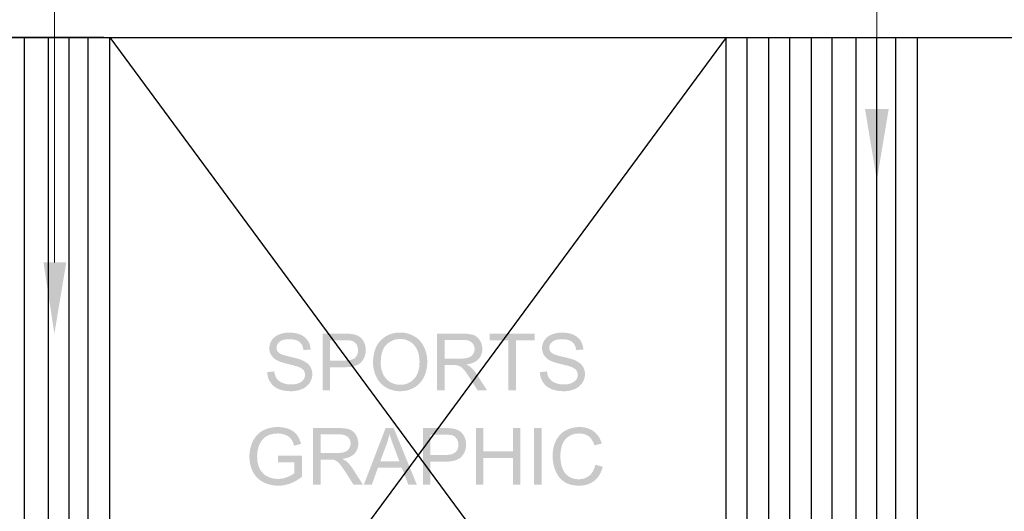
# Model space of a CAD drawing. Header units: millimetres. Extents: x 502444 to 745500, y -417645 to -375189.
# Tile 179 of 208: x 732232 to 735935, y -398687 to -396839. Entities that reach past the tile are written whole.
import ezdxf

# ---------------------------------------------------------------- set-up
doc = ezdxf.new("R2010")
doc.units = ezdxf.units.MM
doc.layers.add('PDF2_Geometry', color=7, linetype='Continuous')
doc.layers.add('PDF2_Solid Fills', color=7, linetype='Continuous')

msp = doc.modelspace()

# ---------------------------------------------------------------- hatches: boundary and pattern name
at = {"layer": 'PDF2_Solid Fills', "lineweight": 25, "transparency": 33554559}
for points in [[(733182.66877, -398040.0067), (733180.0255, -398043.67361), (733178.00096, -398047.01296), (733175.82083, -398051.27495), (733174.03742, -398055.62429), (733172.65073, -398060.0628), (733171.65984, -398064.59048), (733171.06476, -398069.20551), (733170.86641, -398073.90789), (733171.04839, -398078.39008), (733171.66075, -398083.11612), (733172.70441, -398087.67656), (733174.18028, -398092.07139), (733176.08744, -398096.2988), (733178.42589, -398100.36243), (733179.53324, -398102.05667), (733182.18925, -398105.56344), (733185.22105, -398108.88095), (733188.62864, -398112.01102), (733192.41111, -398114.95365), (733196.57028, -398117.70884), (733201.10433, -398120.27477), (733201.31725, -398120.3876), (733204.15797, -398121.77429), (733207.42634, -398123.17918), (733211.12055, -398124.60045), (733215.2415, -398126.03992), (733219.7892, -398127.49758), (733224.76273, -398128.97163), (733230.16392, -398130.46569), (733235.99095, -398131.97431), (733242.24472, -398133.50295), (733243.9517, -398133.91786), (733250.62311, -398135.56297), (733256.68216, -398137.09707), (733262.12975, -398138.52198), (733266.96498, -398139.83224), (733271.18875, -398141.03331), (733274.80016, -398142.12338), (733277.7992, -398143.10062), (733280.18679, -398143.96866), (733284.87007, -398145.92677), (733289.43869, -398148.27251), (733293.37949, -398150.81114), (733296.69154, -398153.54267), (733299.37575, -398156.46892), (733299.4349, -398156.54535), (733301.95351, -398160.46522), (733303.75148, -398164.68899), (733304.83063, -398169.22031), (733305.19095, -398174.05554), (733305.18458, -398174.70157), (733304.74145, -398179.36392), (733303.60135, -398183.837), (733301.76425, -398188.12447), (733299.23017, -398192.22632), (733296.81528, -398195.15803), (733293.58968, -398198.18801), (733289.83996, -398200.91408), (733285.56615, -398203.33624), (733280.76822, -398205.45268), (733280.30781, -398205.6292), (733276.14136, -398207.04137), (733271.77291, -398208.19695), (733267.20156, -398209.09411), (733262.4282, -398209.7365), (733257.45285, -398210.12048), (733252.27549, -398210.24969), (733317.1116, -398210.98307), (733320.01055, -398207.45629), (733322.63562, -398203.7093), (733323.15336, -398202.89949), (733325.60009, -398198.68299), (733327.67012, -398194.38643), (733329.36436, -398190.01343), (733330.6819, -398185.56036), (733331.62274, -398181.02904), (733332.18688, -398176.41947), (733332.37523, -398171.72982), (733332.24694, -398167.66256), (733331.74376, -398162.85644), (733330.85933, -398158.21775), (733329.59275, -398153.74831), (733327.94582, -398149.44628), (733325.91765, -398145.31532), (733323.50731, -398141.35178), (733322.27985, -398139.62478), (733319.56834, -398136.29635), (733316.51106, -398133.12989), (733313.10802, -398130.12175), (733309.35831, -398127.27375), (733305.26283, -398124.58771), (733300.82068, -398122.06), (733296.03186, -398119.69425), (733295.3012, -398119.3685), (733292.49324, -398118.20747), (733289.27946, -398117.00821), (733285.65986, -398115.77075), (733281.63263, -398114.49506), (733277.19867, -398113.17934), (733272.35889, -398111.82722), (733267.11147, -398110.43507), (733261.45825, -398109.00652), (733255.39828, -398107.53793), (733248.9316, -398106.03114), (733244.66142, -398105.0539), (733238.12376, -398103.45793), (733232.15661, -398101.86742), (733226.75906, -398100.28418), (733221.93112, -398098.70641), (733217.67277, -398097.13592), (733213.98402, -398095.57088), (733210.86578, -398094.01131), (733208.31623, -398092.45901), (733206.33719, -398090.91399), (733204.34176, -398088.93768), (733201.58931, -398085.28715), (733199.62391, -398081.25082), (733198.44468, -398076.82686), (733198.0516, -398072.01711), (733198.24359, -398068.70142), (733199.1262, -398064.37028), (733200.72672, -398060.26844), (733203.04333, -398056.39588), (733206.07604, -398052.75445), (733209.82667, -398049.34231), (733210.74112, -398048.64169), (733213.86755, -398046.62534), (733217.39706, -398044.87832), (733221.32967, -398043.40064), (733225.66536, -398042.19047), (733230.40505, -398041.24963), (733235.54691, -398040.57812), (733241.09278, -398040.17412), (733247.04173, -398040.03946)], [(733245.87887, -398015.18452), (733243.7042, -398015.20272), (733238.70064, -398015.3938), (733233.80809, -398015.78688), (733229.02654, -398016.38742), (733224.3551, -398017.18995), (733219.79375, -398018.19995), (733215.34341, -398019.41194), (733211.00317, -398020.82957), (733206.77394, -398022.45284), (733205.05968, -398023.1844), (733200.5502, -398025.37181), (733196.3519, -398027.80489), (733192.46479, -398030.48547), (733188.88796, -398033.41354), (733185.62322, -398036.58728), (733182.66877, -398040.0067), (733247.04173, -398040.03946), (733249.33014, -398040.06311), (733254.87964, -398040.32517), (733260.09157, -398040.88021), (733264.9641, -398041.72824), (733269.49906, -398042.86926), (733273.69645, -398044.30327), (733277.55444, -398046.02844), (733281.07486, -398048.04843), (733284.25679, -398050.35959), (733285.75085, -398051.66257), (733288.74899, -398054.7708), (733291.37497, -398058.23389), (733293.63062, -398062.05367), (733295.51503, -398066.22831), (733297.02729, -398070.75781), (733298.16922, -398075.64399), (733298.93991, -398080.88503), (733325.97861, -398078.84867), (733325.82756, -398076.16627), (733325.30346, -398071.34014), (733324.46362, -398066.6505), (733323.30713, -398062.09916), (733321.83309, -398057.68613), (733320.04331, -398053.40958), (733317.93597, -398049.27316), (733315.51199, -398045.27322), (733313.66943, -398042.63268), (733310.80505, -398039.0695), (733307.66043, -398035.74835), (733304.23646, -398032.66741), (733300.53315, -398029.82488), (733296.54959, -398027.22437), (733292.2876, -398024.86408), (733287.74627, -398022.74218), (733287.68349, -398022.71671), (733283.58164, -398021.1353), (733279.34513, -398019.74132), (733274.97213, -398018.53297), (733270.46265, -398017.50842), (733265.81759, -398016.67313), (733261.03696, -398016.02164), (733256.11984, -398015.55577), (733251.06714, -398015.27734)], [(733451.28964, -398018.81868), (733370.89874, -398018.81868), (733370.89874, -398231.90722), (733399.1012, -398231.90722), (733399.1012, -398145.2771), (733453.76094, -398145.2771), (733455.19131, -398145.27164), (733461.80904, -398145.11696), (733468.10648, -398144.74754), (733474.08455, -398144.15974), (733479.74324, -398143.35721), (733485.08165, -398142.33629), (733490.09977, -398141.10064), (733494.79851, -398139.64662), (733499.17697, -398137.97786), (733503.23514, -398136.09071), (733506.97393, -398133.98884), (733510.39335, -398131.66858), (733513.49157, -398129.13359), (733516.27133, -398126.38022), (733519.15754, -398123.04452), (733399.1012, -398120.12918), (733399.1012, -398043.96478), (733453.61535, -398043.96478), (733520.81994, -398041.1095), (733517.51517, -398037.22967), (733513.91559, -398033.77204), (733510.02029, -398030.7366), (733508.16681, -398029.52825), (733503.95578, -398027.16978), (733499.40444, -398025.12431), (733494.51189, -398023.39004), (733489.27994, -398021.96513), (733483.70769, -398020.85322), (733482.84966, -398020.70218), (733478.87974, -398020.12712), (733474.39392, -398019.65579), (733469.39218, -398019.29001), (733463.87361, -398019.02796), (733457.84004, -398018.87146)], [(733520.81994, -398041.1095), (733453.61535, -398043.96478), (733454.17313, -398043.96478), (733461.19849, -398044.04849), (733467.28666, -398044.27961), (733472.43762, -398044.65813), (733476.65139, -398045.18223), (733479.92795, -398045.85374), (733481.65222, -398046.37784), (733486.36188, -398048.35598), (733490.62387, -398051.01107), (733494.44001, -398054.34314), (733497.80847, -398058.354), (733499.70744, -398061.3949), (733501.80204, -398065.8698), (733503.29883, -398070.68137), (733504.19691, -398075.83143), (733504.49535, -398081.31997), (733504.47261, -398082.97782), (733504.01584, -398088.52277), (733502.97763, -398093.64735), (733501.35892, -398098.35337), (733499.15786, -398102.64084), (733496.37537, -398106.50792), (733493.01146, -398109.95464), (733492.98689, -398109.97648), (733489.86774, -398112.35679), (733486.25361, -398114.41863), (733482.1463, -398116.16382), (733477.54492, -398117.59237), (733472.44945, -398118.70246), (733466.859, -398119.49589), (733460.77539, -398119.97086), (733454.19678, -398120.12918), (733399.1012, -398120.12918), (733519.15754, -398123.04452), (733522.18206, -398119.00636), (733524.85172, -398114.79351), (733527.16469, -398110.40595), (733529.1219, -398105.84733), (733530.72333, -398101.11402), (733531.96899, -398096.20781), (733532.85887, -398091.12873), (733533.39208, -398085.87495), (733533.57042, -398080.44828), (733533.44849, -398076.13352), (733532.95441, -398070.87063), (733532.08, -398065.76425), (733530.82524, -398060.81256), (733529.19014, -398056.01737), (733527.1738, -398051.37686), (733526.54232, -398050.13393), (733523.82899, -398045.40971)], [(733662.95145, -398015.03894), (733662.40005, -398015.04076), (733656.87876, -398015.17906), (733651.48394, -398015.54848), (733646.21741, -398016.14902), (733641.07919, -398016.98068), (733636.06834, -398018.04162), (733631.1858, -398019.33551), (733626.43156, -398020.8605), (733621.80379, -398022.61662), (733617.30522, -398024.60385), (733612.93404, -398026.82219), (733608.69116, -398029.26983), (733604.57567, -398031.95041), (733600.58847, -398034.8621), (733596.72866, -398038.00491), (733592.99714, -398041.37701), (733589.39301, -398044.98205), (733587.26202, -398047.30959), (733584.25206, -398050.88733), (733581.42408, -398054.61066), (733578.77898, -398058.4832), (733576.31588, -398062.50134), (733574.03566, -398066.66688), (733571.93742, -398070.97982), (733570.02207, -398075.44017), (733568.28871, -398080.04611), (733566.73823, -398084.79944), (733565.36973, -398089.702), (733564.18413, -398094.74833), (733563.18051, -398099.94388), (733562.35977, -398105.28683), (733561.72102, -398110.77537), (733561.26516, -398116.41132), (733560.99128, -398122.19467), (733560.90029, -398128.12542), (733560.94396, -398131.46294), (733561.18873, -398136.68033), (733561.65005, -398141.84677), (733562.32611, -398146.96042), (733563.21963, -398152.02313), (733564.3279, -398157.0367), (733565.65272, -398161.99568), (733567.19409, -398166.90552), (733568.9502, -398171.76258), (733570.92288, -398176.56869), (733573.11119, -398181.32385), (733574.37778, -398183.84428), (733576.91005, -398188.4211), (733579.64976, -398192.80684), (733582.59603, -398197.00149), (733585.74976, -398201.00325), (733589.11003, -398204.81575), (733592.67776, -398208.43534), (733596.45296, -398211.86568), (733662.66028, -398211.41255), (733660.13075, -398211.37615), (733654.83602, -398211.04859), (733649.70235, -398210.38254), (733644.72972, -398209.37982), (733639.91906, -398208.0368), (733635.26945, -398206.35712), (733630.7818, -398204.33896), (733626.45521, -398201.98231), (733622.28967, -398199.28717), (733618.2861, -398196.25355), (733614.44357, -398192.88327), (733610.76301, -398189.17268), (733608.01692, -398186.07537), (733605.13526, -398182.37024), (733602.50382, -398178.46857), (733600.12351, -398174.36855), (733597.99342, -398170.07198), (733596.11447, -398165.57524), (733594.48484, -398160.88195), (733593.10724, -398155.99031), (733591.97896, -398150.90031), (733591.10181, -398145.61195), (733590.4758, -398140.12705), (733590.10001, -398134.44197), (733589.97444, -398128.56035), (733590.0072, -398124.87888), (733590.22466, -398118.54777), (733590.64595, -398112.47507), (733591.27105, -398106.66079), (733592.1018, -398101.10673), (733593.13545, -398095.8111), (733594.37383, -398090.77387), (733595.81694, -398085.99687), (733597.46386, -398081.47829), (733599.3146, -398077.21994), (733601.37008, -398073.21819), (733603.63028, -398069.47666), (733606.0943, -398065.99537), (733608.76213, -398062.77249), (733611.6347, -398059.80803), (733612.22159, -398059.2548), (733616.16875, -398055.79353), (733620.25149, -398052.66164), (733624.4698, -398049.86096), (733628.82369, -398047.38784), (733633.31316, -398045.24592), (733637.9382, -398043.4334), (733642.69881, -398041.95025), (733647.59501, -398040.7965), (733652.62677, -398039.97212), (733657.79412, -398039.47896), (733663.09704, -398039.31335), (733728.76934, -398038.08498), (733724.76849, -398034.90214), (733720.56383, -398031.9213), (733716.15716, -398029.13881), (733712.614, -398027.1261), (733708.09633, -398024.82951), (733703.47948, -398022.77494), (733698.76253, -398020.96241), (733693.9455, -398019.3901), (733689.02929, -398018.06164), (733684.01299, -398016.9734), (733678.89752, -398016.12719), (733673.68195, -398015.52301), (733668.36629, -398015.16087)], [(733728.76934, -398038.08498), (733663.09704, -398039.31335), (733667.25166, -398039.4189), (733672.50362, -398039.86476), (733677.62001, -398040.66365), (733682.60264, -398041.81377), (733687.4497, -398043.31511), (733692.163, -398045.16585), (733696.74073, -398047.36964), (733701.1847, -398049.92465), (733704.54315, -398052.20851), (733708.52853, -398055.33494), (733712.25095, -398058.74162), (733715.7104, -398062.43219), (733718.90598, -398066.40301), (733721.8386, -398070.65772), (733724.50826, -398075.1945), (733726.91496, -398080.01153), (733726.92133, -398080.02608), (733728.75114, -398084.43548), (733730.36531, -398089.00502), (733731.76383, -398093.7347), (733732.94762, -398098.62634), (733733.91576, -398103.67994), (733734.66915, -398108.89551), (733735.20691, -398114.27122), (733735.52992, -398119.8089), (733735.63729, -398125.50854), (733735.62, -398127.87065), (733735.4171, -398133.83051), (733734.9858, -398139.58111), (733734.32521, -398145.12242), (733733.43624, -398150.45446), (733732.31796, -398155.57721), (733730.97131, -398160.49069), (733729.39626, -398165.19672), (733727.59192, -398169.69164), (733725.5592, -398173.97729), (733723.29718, -398178.05366), (733720.80677, -398181.92075), (733718.08798, -398185.57856), (733715.13989, -398189.02709), (733712.99889, -398191.25818), (733709.25554, -398194.75585), (733705.34569, -398197.92049), (733701.26932, -398200.75212), (733697.02644, -398203.25071), (733692.61704, -398205.41628), (733688.04023, -398207.24883), (733683.29781, -398208.74653), (733678.38797, -398209.91302), (733673.31252, -398210.7465), (733668.06966, -398211.24512), (733662.66028, -398211.41255), (733596.45296, -398211.86568), (733600.43378, -398215.10312), (733604.62298, -398218.14947), (733609.01873, -398221.00657), (733613.16334, -398223.41054), (733617.64734, -398225.71441), (733622.23781, -398227.77807), (733626.93473, -398229.59606), (733631.73902, -398231.17384), (733636.64977, -398232.50775), (733641.66789, -398233.59964), (733646.79247, -398234.44949), (733652.02351, -398235.05549), (733657.361, -398235.41945), (733662.80587, -398235.54137), (733665.19346, -398235.5159), (733670.44087, -398235.2866), (733675.62004, -398234.81345), (733680.72915, -398234.09827), (733685.77002, -398233.14287), (733690.74082, -398231.94361), (733695.64338, -398230.50233), (733700.47588, -398228.81719), (733705.23923, -398226.89183), (733709.93342, -398224.72444), (733714.55846, -398222.31319), (733717.13531, -398220.85371), (733721.4619, -398218.14038), (733725.59377, -398215.20139), (733729.53093, -398212.04038), (733733.27245, -398208.65554), (733736.81926, -398205.04686), (733740.17134, -398201.21435), (733743.3278, -398197.15799), (733746.28954, -398192.87963), (733749.05655, -398188.3756), (733751.62885, -398183.64956), (733752.95003, -398180.97809), (733754.99186, -398176.45587), (733756.83896, -398171.83173), (733758.49135, -398167.10751), (733759.94901, -398162.28138), (733761.21287, -398157.35334), (733762.28201, -398152.3234), (733763.15642, -398147.19336), (733763.83703, -398141.95959), (733764.32292, -398136.62574), (733764.615, -398131.18997), (733764.71145, -398125.65412), (733764.69507, -398123.33204), (733764.52219, -398117.82349), (733764.15823, -398112.41684), (733763.605, -398107.11392), (733762.86252, -398101.91473), (733761.93078, -398096.81563), (733760.80887, -398091.82026), (733759.4977, -398086.92861), (733757.99636, -398082.13888), (733756.30576, -398077.45106), (733754.42498, -398072.86696), (733752.35495, -398068.38478), (733751.10839, -398065.95534), (733748.52517, -398061.37488), (733745.73904, -398056.99278), (733742.75001, -398052.81269), (733739.55898, -398048.83094), (733736.16504, -398045.04939), (733732.56819, -398041.46618)], [(733895.98326, -398018.81868), (733801.49067, -398018.81868), (733801.49067, -398231.90722), (733829.69313, -398231.90722), (733829.69313, -398137.28269), (733862.40235, -398137.28269), (733911.82832, -398134.95698), (733916.95381, -398134.15262), (733922.74535, -398132.98248), (733928.20568, -398131.57759), (733933.33663, -398129.93794), (733938.13637, -398128.06536), (733942.60673, -398125.95803), (733946.74679, -398123.61776), (733950.55656, -398121.04091), (733954.03603, -398118.23112), (733957.18521, -398115.18841), (733958.02596, -398114.2785), (733829.69313, -398112.86269), (733829.69313, -398042.36517), (733897.14612, -398042.36517), (733959.34259, -398039.53537), (733955.95502, -398035.61732), (733952.25717, -398032.15423), (733948.24904, -398029.14609), (733943.93155, -398026.58926), (733939.30378, -398024.48738), (733937.67778, -398023.89595), (733933.80523, -398022.70579), (733929.54961, -398021.67578), (733924.91183, -398020.80227), (733919.89098, -398020.08709), (733914.48797, -398019.53204), (733908.7019, -398019.13533), (733902.53366, -398018.89693)], [(733959.34259, -398039.53537), (733897.14612, -398042.36517), (733898.5037, -398042.37427), (733904.7338, -398042.63996), (733910.47712, -398043.27871), (733915.73272, -398044.29417), (733920.50243, -398045.6845), (733924.78535, -398047.44971), (733928.58147, -398049.58981), (733931.88988, -398052.10478), (733933.8762, -398054.01558), (733937.08634, -398057.90087), (733939.58312, -398062.13738), (733941.36653, -398066.72693), (733942.43658, -398071.66771), (733942.79326, -398076.95971), (733942.48389, -398081.69121), (733941.4375, -398086.6702), (733939.65045, -398091.43992), (733937.12365, -398096.00218), (733936.68234, -398096.67187), (733933.55683, -398100.55897), (733929.82713, -398103.87466), (733925.49144, -398106.61893), (733920.55066, -398108.79178), (733917.02478, -398109.94008), (733912.65088, -398110.99193), (733907.7929, -398111.81084), (733902.45086, -398112.395), (733896.62474, -398112.74622), (733890.31365, -398112.86269), (733829.69313, -398112.86269), (733958.02596, -398114.2785), (733961.26976, -398110.34772), (733964.08137, -398106.20766), (733966.46076, -398101.85832), (733968.40705, -398097.29788), (733969.92113, -398092.52816), (733971.00209, -398087.54917), (733971.65085, -398082.35908), (733971.86741, -398076.95971), (733971.80554, -398074.04438), (733971.37242, -398068.82153), (733970.5253, -398063.73881), (733969.26509, -398058.79985), (733967.59087, -398054.00284), (733965.50173, -398049.34777), (733962.99949, -398044.83647), (733962.41988, -398043.90473)], [(734168.9926, -398018.81868), (734000.06988, -398018.81868), (734000.06988, -398043.96478), (734070.28442, -398043.96478), (734070.28442, -398231.90722), (734098.48689, -398231.90722), (734098.48689, -398043.96478), (734168.9926, -398043.96478)], [(734208.26951, -398040.0067), (734205.62623, -398043.67361), (734203.6017, -398047.01296), (734201.42157, -398051.27495), (734199.63816, -398055.62429), (734198.25146, -398060.0628), (734197.26058, -398064.59048), (734196.6655, -398069.20551), (734196.46715, -398073.90789), (734196.64913, -398078.39008), (734197.26149, -398083.11612), (734198.30515, -398087.67656), (734199.78101, -398092.07139), (734201.68817, -398096.2988), (734204.02662, -398100.36243), (734205.13398, -398102.05667), (734207.78999, -398105.56344), (734210.82178, -398108.88095), (734214.22938, -398112.01102), (734218.01184, -398114.95365), (734222.17101, -398117.70884), (734226.70507, -398120.27477), (734226.91798, -398120.3876), (734229.7587, -398121.77429), (734233.02708, -398123.17918), (734236.72129, -398124.60045), (734240.84224, -398126.03992), (734245.38994, -398127.49758), (734250.36347, -398128.97163), (734255.76466, -398130.46569), (734261.59169, -398131.97431), (734267.84545, -398133.50295), (734269.55243, -398133.91786), (734276.22385, -398135.56297), (734282.28289, -398137.09707), (734287.73049, -398138.52198), (734292.56572, -398139.83224), (734296.78949, -398141.03331), (734300.4009, -398142.12338), (734303.39994, -398143.10062), (734305.78753, -398143.96866), (734310.4708, -398145.92677), (734315.03943, -398148.27251), (734318.98022, -398150.81114), (734322.29227, -398153.54267), (734324.97649, -398156.46892), (734325.03563, -398156.54535), (734327.55425, -398160.46522), (734329.35222, -398164.68899), (734330.43136, -398169.22031), (734330.79168, -398174.05554), (734330.78531, -398174.70157), (734330.34219, -398179.36392), (734329.20208, -398183.837), (734327.36499, -398188.12447), (734324.8309, -398192.22632), (734322.41602, -398195.15803), (734319.19041, -398198.18801), (734315.4407, -398200.91408), (734311.16688, -398203.33624), (734306.36896, -398205.45268), (734305.90855, -398205.6292), (734301.7421, -398207.04137), (734297.37365, -398208.19695), (734292.80229, -398209.09411), (734288.02894, -398209.7365), (734283.05359, -398210.12048), (734277.87623, -398210.24969), (734342.71233, -398210.98307), (734345.61129, -398207.45629), (734348.23636, -398203.7093), (734348.75409, -398202.89949), (734351.20083, -398198.68299), (734353.27086, -398194.38643), (734354.9651, -398190.01343), (734356.28264, -398185.56036), (734357.22348, -398181.02904), (734357.78762, -398176.41947), (734357.97597, -398171.72982), (734357.84767, -398167.66256), (734357.34449, -398162.85644), (734356.46007, -398158.21775), (734355.19348, -398153.74831), (734353.54656, -398149.44628), (734351.51838, -398145.31532), (734349.10805, -398141.35178), (734347.88058, -398139.62478), (734345.16907, -398136.29635), (734342.1118, -398133.12989), (734338.70876, -398130.12175), (734334.95904, -398127.27375), (734330.86357, -398124.58771), (734326.42142, -398122.06), (734321.63259, -398119.69425), (734320.90194, -398119.3685), (734318.09398, -398118.20747), (734314.8802, -398117.00821), (734311.2606, -398115.77075), (734307.23336, -398114.49506), (734302.7994, -398113.17934), (734297.95963, -398111.82722), (734292.71221, -398110.43507), (734287.05898, -398109.00652), (734280.99902, -398107.53793), (734274.53234, -398106.03114), (734270.26216, -398105.0539), (734263.7245, -398103.45793), (734257.75735, -398101.86742), (734252.3598, -398100.28418), (734247.53185, -398098.70641), (734243.2735, -398097.13592), (734239.58475, -398095.57088), (734236.46651, -398094.01131), (734233.91696, -398092.45901), (734231.93792, -398090.91399), (734229.9425, -398088.93768), (734227.19004, -398085.28715), (734225.22465, -398081.25082), (734224.04542, -398076.82686), (734223.65234, -398072.01711), (734223.84433, -398068.70142), (734224.72693, -398064.37028), (734226.32746, -398060.26844), (734228.64407, -398056.39588), (734231.67678, -398052.75445), (734235.4274, -398049.34231), (734236.34185, -398048.64169), (734239.46828, -398046.62534), (734242.9978, -398044.87832), (734246.93041, -398043.40064), (734251.2661, -398042.19047), (734256.00578, -398041.24963), (734261.14765, -398040.57812), (734266.69351, -398040.17412), (734272.64246, -398040.03946)], [(734271.47961, -398015.18452), (734269.30494, -398015.20272), (734264.30138, -398015.3938), (734259.40882, -398015.78688), (734254.62728, -398016.38742), (734249.95583, -398017.18995), (734245.39449, -398018.19995), (734240.94415, -398019.41194), (734236.60391, -398020.82957), (734232.37467, -398022.45284), (734230.66042, -398023.1844), (734226.15093, -398025.37181), (734221.95264, -398027.80489), (734218.06553, -398030.48547), (734214.4887, -398033.41354), (734211.22396, -398036.58728), (734208.26951, -398040.0067), (734272.64246, -398040.03946), (734274.93087, -398040.06311), (734280.48038, -398040.32517), (734285.6923, -398040.88021), (734290.56484, -398041.72824), (734295.0998, -398042.86926), (734299.29719, -398044.30327), (734303.15518, -398046.02844), (734306.67559, -398048.04843), (734309.85753, -398050.35959), (734311.35159, -398051.66257), (734314.34972, -398054.7708), (734316.97571, -398058.23389), (734319.23136, -398062.05367), (734321.11577, -398066.22831), (734322.62803, -398070.75781), (734323.76996, -398075.64399), (734324.54064, -398080.88503), (734351.57934, -398078.84867), (734351.4283, -398076.16627), (734350.9042, -398071.34014), (734350.06436, -398066.6505), (734348.90787, -398062.09916), (734347.43382, -398057.68613), (734345.64404, -398053.40958), (734343.53671, -398049.27316), (734341.11272, -398045.27322), (734339.27017, -398042.63268), (734336.40579, -398039.0695), (734333.26116, -398035.74835), (734329.8372, -398032.66741), (734326.13389, -398029.82488), (734322.15033, -398027.22437), (734317.88834, -398024.86408), (734313.34701, -398022.74218), (734313.28423, -398022.71671), (734309.18238, -398021.1353), (734304.94587, -398019.74132), (734300.57287, -398018.53297), (734296.06339, -398017.50842), (734291.41833, -398016.67313), (734286.63769, -398016.02164), (734281.72057, -398015.55577), (734276.66788, -398015.27734)], [(733911.82832, -398134.95698), (733862.40235, -398137.28269), (733862.56068, -398137.28269), (733869.07832, -398137.39734), (733874.2584, -398137.73764), (733878.10274, -398138.29996), (733881.58767, -398139.32997), (733886.33373, -398141.3172), (733891.04066, -398143.96866), (733893.99239, -398146.15061), (733897.52646, -398149.36439), (733901.29164, -398153.38435), (733905.28703, -398158.21229), (733907.32976, -398160.86557), (733909.91571, -398164.35414), (733912.68818, -398168.23033), (733915.64719, -398172.48868), (733918.79182, -398177.13283), (733922.12207, -398182.16096), (733925.63884, -398187.57489), (733953.84131, -398231.90722), (733989.31209, -398231.90722), (733952.24261, -398173.91177), (733952.00421, -398173.54599), (733948.8514, -398168.86909), (733945.64581, -398164.41966), (733942.38926, -398160.19589), (733939.07903, -398156.19959), (733935.71785, -398152.42895), (733932.30389, -398148.88396), (733928.83716, -398145.56645), (733925.96914, -398143.22072), (733921.97648, -398140.48555), (733917.26318, -398137.73036)], [(733189.32926, -398161.12035), (733162.72641, -398163.44606), (733162.85653, -398166.37413), (733163.30602, -398171.213), (733164.04304, -398175.93176), (733165.06759, -398180.52678), (733166.37967, -398184.99986), (733167.97928, -398189.35102), (733169.86551, -398193.58025), (733172.03927, -398197.68756), (733174.50147, -398201.67294), (733176.04831, -398203.95498), (733178.87447, -398207.66374), (733181.93357, -398211.13958), (733185.2256, -398214.38247), (733188.74966, -398217.39426), (733192.50665, -398220.17128), (733196.49658, -398222.71719), (733200.71944, -398225.03017), (733205.17433, -398227.11021), (733206.76302, -398227.77807), (733210.66196, -398229.25212), (733214.73469, -398230.57148), (733218.98121, -398231.73616), (733223.40243, -398232.74615), (733227.99744, -398233.59964), (733232.76716, -398234.29845), (733237.70975, -398234.84257), (733242.82705, -398235.23019), (733248.11815, -398235.46312), (733253.58394, -398235.54137), (733258.2572, -398235.45038), (733263.21163, -398235.15012), (733268.05323, -398234.63693), (733272.78109, -398233.91083), (733277.39612, -398232.97545), (733281.89832, -398231.82715), (733286.28679, -398230.46593), (733290.56152, -398228.89362), (733294.72342, -398227.11021), (733298.49314, -398225.27038), (733302.76696, -398222.85914), (733306.76508, -398220.22406), (733310.48932, -398217.36696), (733313.93785, -398214.28602), (733317.1116, -398210.98307), (733252.27549, -398210.24969), (733251.90153, -398210.24969), (733246.8461, -398210.10229), (733241.93626, -398209.70011), (733237.172, -398209.04316), (733232.55242, -398208.12962), (733228.07843, -398206.95948), (733223.75001, -398205.53457), (733219.56627, -398203.85307), (733215.62912, -398202.01506), (733211.23247, -398199.54922), (733207.29076, -398196.84317), (733203.80401, -398193.8969), (733200.77312, -398190.71042), (733198.19719, -398187.28372), (733196.19904, -398184.06812), (733194.2391, -398180.14825), (733192.57216, -398175.89355), (733191.19821, -398171.30399), (733190.11724, -398166.37959)], [(734214.93, -398161.12035), (734188.32715, -398163.44606), (734188.45726, -398166.37413), (734188.90675, -398171.213), (734189.64378, -398175.93176), (734190.66833, -398180.52678), (734191.98041, -398184.99986), (734193.58002, -398189.35102), (734195.46625, -398193.58025), (734197.64001, -398197.68756), (734200.10221, -398201.67294), (734201.64904, -398203.95498), (734204.47521, -398207.66374), (734207.5343, -398211.13958), (734210.82634, -398214.38247), (734214.35039, -398217.39426), (734218.10738, -398220.17128), (734222.09731, -398222.71719), (734226.32017, -398225.03017), (734230.77506, -398227.11021), (734232.36375, -398227.77807), (734236.26269, -398229.25212), (734240.33542, -398230.57148), (734244.58195, -398231.73616), (734249.00317, -398232.74615), (734253.59818, -398233.59964), (734258.36789, -398234.29845), (734263.31049, -398234.84257), (734268.42779, -398235.23019), (734273.71888, -398235.46312), (734279.18468, -398235.54137), (734283.85794, -398235.45038), (734288.81237, -398235.15012), (734293.65396, -398234.63693), (734298.38182, -398233.91083), (734302.99686, -398232.97545), (734307.49906, -398231.82715), (734311.88752, -398230.46593), (734316.16225, -398228.89362), (734320.32415, -398227.11021), (734324.09388, -398225.27038), (734328.3677, -398222.85914), (734332.36582, -398220.22406), (734336.09005, -398217.36696), (734339.53859, -398214.28602), (734342.71233, -398210.98307), (734277.87623, -398210.24969), (734277.50226, -398210.24969), (734272.44684, -398210.10229), (734267.53699, -398209.70011), (734262.77274, -398209.04316), (734258.15316, -398208.12962), (734253.67916, -398206.95948), (734249.35075, -398205.53457), (734245.16701, -398203.85307), (734241.22986, -398202.01506), (734236.8332, -398199.54922), (734232.8915, -398196.84317), (734229.40475, -398193.8969), (734226.37386, -398190.71042), (734223.79792, -398187.28372), (734221.79977, -398184.06812), (734219.83984, -398180.14825), (734218.1729, -398175.89355), (734216.79894, -398171.30399), (734215.71798, -398166.37959)], [(733202.63115, -398370.3327), (733200.28633, -398370.35089), (733195.26821, -398370.51286), (733190.34563, -398370.84224), (733185.51859, -398371.34087), (733180.78709, -398372.00874), (733176.15113, -398372.84403), (733171.61071, -398373.84857), (733167.16492, -398375.02234), (733162.81558, -398376.36354), (733158.56178, -398377.87398), (733154.40261, -398379.55184), (733150.33989, -398381.39894), (733146.37271, -398383.41347), (733142.50471, -398385.61544), (733138.65763, -398388.08492), (733134.97161, -398390.7473), (733131.44483, -398393.60257), (733202.77673, -398394.46152), (733204.78125, -398394.48336), (733209.69564, -398394.7254), (733214.46899, -398395.23676), (733219.1004, -398396.01928), (733223.58987, -398397.07113), (733227.93648, -398398.39231), (733232.14206, -398399.98464), (733234.32673, -398400.96551), (733238.7798, -398403.27485), (733242.82251, -398405.82986), (733246.45575, -398408.62873), (733249.67954, -398411.66962), (733252.49387, -398414.9562), (733252.56939, -398415.05447), (733254.86326, -398418.34286), (733257.02974, -398422.01523), (733259.06702, -398426.07158), (733260.97781, -398430.51009), (733262.76032, -398435.33258), (733264.41452, -398440.53723), (733289.85452, -398433.56191), (733289.5215, -398432.28986), (733288.0702, -398427.25082), (733286.46877, -398422.45016), (733284.71811, -398417.88972), (733282.81733, -398413.56768), (733280.76731, -398409.48585), (733278.56716, -398405.64242), (733276.21779, -398402.0392), (733273.71829, -398398.6762), (733271.53907, -398396.08479), (733268.47087, -398392.88739), (733265.13789, -398389.88289), (733261.53922, -398387.06947), (733257.67668, -398384.44894), (733253.54845, -398382.02132), (733249.15634, -398379.78659), (733244.49855, -398377.74477), (733244.10547, -398377.59191), (733239.919, -398376.06691), (733235.62698, -398374.72389), (733231.23033, -398373.55922), (733226.72722, -398372.57288), (733222.11856, -398371.76671), (733217.40525, -398371.13887), (733212.58641, -398370.6912), (733207.66109, -398370.42187)], [(733429.5575, -398373.96685), (733335.06491, -398373.96685), (733335.06491, -398587.05357), (733363.26737, -398587.05357), (733363.26737, -398492.42904), (733395.97659, -398492.42904), (733445.40256, -398490.10333), (733450.52805, -398489.30079), (733456.31959, -398488.12883), (733461.77992, -398486.72394), (733466.91087, -398485.08612), (733471.71061, -398483.21354), (733476.18097, -398481.1062), (733480.32103, -398478.7641), (733484.1308, -398476.18908), (733487.61027, -398473.3793), (733490.75945, -398470.33476), (733491.6002, -398469.42485), (733363.26737, -398468.00904), (733363.26737, -398397.51334), (733430.72036, -398397.51334), (733492.91683, -398394.68172), (733489.52926, -398390.76549), (733485.83141, -398387.3024), (733481.82328, -398384.29244), (733477.50579, -398381.73743), (733472.87802, -398379.63555), (733471.25202, -398379.04411), (733467.37947, -398377.85396), (733463.12385, -398376.82213), (733458.48607, -398375.95044), (733453.46522, -398375.23526), (733448.06221, -398374.68022), (733442.27614, -398374.2835), (733436.1079, -398374.0451)], [(733638.45684, -398373.96685), (733608.07425, -398373.96685), (733526.23022, -398587.05357), (733556.17698, -398587.05357), (733579.58152, -398522.51774), (733668.69477, -398522.51774), (733587.72243, -398499.55177), (733611.12698, -398437.04866), (733611.33625, -398436.47906), (733613.10147, -398431.49278), (733614.76477, -398426.49924), (733616.32616, -398421.49658), (733617.78656, -398416.48483), (733619.14505, -398411.46398), (733620.40253, -398406.43586), (733621.55811, -398401.39681), (733622.61178, -398396.35048)], [(733638.45684, -398373.96685), (733622.61178, -398396.35048), (733623.71822, -398400.12476), (733625.01211, -398404.33762), (733626.43702, -398408.79069), (733627.99204, -398413.48215), (733629.679, -398418.41383), (733631.49517, -398423.58572), (733633.44327, -398428.99783), (733635.52149, -398434.64833), (733637.73074, -398440.53723), (733659.97243, -398499.55177), (733587.72243, -398499.55177), (733668.69477, -398522.51774), (733693.55334, -398587.05357), (733725.68022, -398587.05357)], [(733828.60398, -398373.96685), (733748.21307, -398373.96685), (733748.21307, -398587.05357), (733776.41554, -398587.05357), (733776.41554, -398500.42346), (733831.07528, -398500.42346), (733832.50565, -398500.418), (733839.12337, -398500.26513), (733845.42082, -398499.89389), (733851.39889, -398499.30791), (733857.05758, -398498.50356), (733862.39598, -398497.48446), (733867.4141, -398496.247), (733872.11285, -398494.79479), (733876.4913, -398493.1242), (733880.54947, -398491.23889), (733884.28827, -398489.13519), (733887.70678, -398486.81675), (733890.80591, -398484.27994), (733893.58567, -398481.52839), (733896.47188, -398478.19269), (733776.41554, -398475.27735), (733776.41554, -398399.11295), (733830.92969, -398399.11295), (733898.13427, -398396.25767), (733894.8295, -398392.37784), (733891.22992, -398388.92021), (733887.33462, -398385.88477), (733885.48115, -398384.67642), (733881.27012, -398382.31795), (733876.71878, -398380.27248), (733871.82714, -398378.53821), (733866.59428, -398377.1133), (733861.02203, -398376.0014), (733860.16399, -398375.85035), (733856.19408, -398375.27529), (733851.70825, -398374.80396), (733846.70651, -398374.43818), (733841.18795, -398374.17613), (733835.15438, -398374.01781)], [(733975.86553, -398373.96685), (733947.66397, -398373.96685), (733947.66397, -398587.05357), (733975.86553, -398587.05357), (733975.86553, -398486.61475), (734086.63903, -398486.61475), (733975.86553, -398461.46865)], [(734114.8415, -398373.96685), (734086.63903, -398373.96685), (734086.63903, -398461.46865), (733975.86553, -398461.46865), (734086.63903, -398486.61475), (734086.63903, -398587.05357), (734114.8415, -398587.05357)], [(734166.59319, -398587.05357), (734166.59319, -398373.96685), (734194.79565, -398373.96685), (734194.79565, -398587.05357)], [(734336.96993, -398370.3327), (734335.18743, -398370.34543), (734330.28669, -398370.5165), (734325.45965, -398370.8841), (734320.70631, -398371.45188), (734316.0285, -398372.2162), (734311.42438, -398373.18069), (734306.89488, -398374.34173), (734302.43999, -398375.70113), (734298.05881, -398377.25888), (734293.75223, -398379.01682), (734289.52027, -398380.97129), (734285.36292, -398383.12412), (734284.27922, -398383.7283), (734280.22651, -398386.16684), (734276.34668, -398388.791), (734272.63883, -398391.6026), (734269.10294, -398394.59801), (734265.73811, -398397.77903), (734262.54617, -398401.1475), (734259.5262, -398404.69976), (734256.67729, -398408.43947), (734254.00127, -398412.36297), (734251.49721, -398416.47391), (734249.16513, -398420.77048), (734247.80664, -398423.50747), (734245.98047, -398427.54926), (734244.31261, -398431.69479), (734242.80399, -398435.94586), (734241.45369, -398440.30066), (734240.26263, -398444.761), (734239.2308, -398449.32508), (734238.35729, -398453.99471), (734237.64302, -398458.76988), (734237.08707, -398463.64697), (734236.68944, -398468.63142), (734236.45104, -398473.71778), (734236.37188, -398478.91151), (734236.38098, -398480.64579), (734236.50746, -398485.54471), (734236.78316, -398490.39086), (734237.20717, -398495.18787), (734237.7795, -398499.93211), (734238.50106, -398504.62539), (734239.37001, -398509.2659), (734240.38911, -398513.85545), (734241.5556, -398518.39405), (734242.87224, -398522.8817), (734244.33627, -398527.31839), (734245.94953, -398531.70231), (734247.7111, -398536.03527), (734248.22884, -398537.24544), (734250.34254, -398541.82043), (734252.62185, -398546.19525), (734255.06585, -398550.36989), (734257.67546, -398554.34617), (734260.44976, -398558.12227), (734263.38965, -398561.69819), (734266.49424, -398565.07576), (734269.76444, -398568.25314), (734334.20746, -398566.5589), (734333.9445, -398566.5589), (734329.15477, -398566.38783), (734324.44965, -398565.90741), (734319.83007, -398565.11761), (734315.29603, -398564.01845), (734310.84659, -398562.60991), (734306.48269, -398560.89202), (734302.20342, -398558.86475), (734298.00967, -398556.52994), (734296.12708, -398555.34888), (734292.42923, -398552.70288), (734288.97797, -398549.76935), (734285.77238, -398546.55011), (734282.81337, -398543.04334), (734280.10095, -398539.25087), (734277.63511, -398535.17086), (734275.41585, -398530.80332), (734273.44227, -398526.15007), (734273.17294, -398525.46218), (734271.70527, -398521.40038), (734270.39137, -398517.20208), (734269.23214, -398512.86912), (734268.22761, -398508.40149), (734267.37776, -398503.7992), (734266.68259, -398499.06224), (734266.14211, -398494.19061), (734265.7554, -398489.18432), (734265.52338, -398484.04155), (734265.44695, -398478.76592), (734265.4979, -398475.09355), (734265.7181, -398470.32202), (734266.11209, -398465.58324), (734266.68078, -398460.87176), (734267.42326, -398456.19303), (734268.33953, -398451.54342), (734269.43051, -398446.92475), (734270.69527, -398442.3352), (734272.13383, -398437.77658), (734272.91998, -398435.57098), (734274.76618, -398431.12519), (734276.88808, -398426.90141), (734279.28476, -398422.90148), (734281.95624, -398419.12356), (734284.90342, -398415.56765), (734288.12448, -398412.23376), (734291.62124, -398409.12371), (734295.39279, -398406.23386), (734296.17713, -398405.68245), (734299.87862, -398403.32762), (734303.77209, -398401.2494), (734307.85665, -398399.4478), (734312.1332, -398397.92462), (734316.60082, -398396.67805), (734321.26044, -398395.70809), (734326.11114, -398395.01475), (734331.15382, -398394.59983), (734336.3885, -398394.46152), (734397.70692, -398392.45063), (734394.32571, -398389.43885), (734390.75707, -398386.61269), (734390.13379, -398386.15046), (734386.45869, -398383.62457), (734382.64619, -398381.31705), (734378.6963, -398379.22973), (734374.60992, -398377.36261), (734370.38524, -398375.71569), (734366.02316, -398374.28714), (734361.52459, -398373.07879), (734356.88863, -398372.09063), (734352.11437, -398371.32085), (734347.20362, -398370.77127), (734342.15547, -398370.44188)], [(733131.44483, -398393.60257), (733128.08, -398396.65075), (733124.87441, -398399.89183), (733121.82987, -398403.32399), (733118.94548, -398406.95086), (733116.22123, -398410.77064), (733113.65712, -398414.78331), (733111.25406, -398418.98889), (733109.01206, -398423.38554), (733107.39698, -398426.84864), (733105.56535, -398431.13247), (733103.89294, -398435.46725), (733102.37977, -398439.84934), (733101.02584, -398444.28239), (733099.83113, -398448.76458), (733098.79566, -398453.2959), (733097.91942, -398457.87817), (733097.20242, -398462.50777), (733096.64465, -398467.18831), (733096.24702, -398471.91981), (733096.00771, -398476.69862), (733095.92855, -398481.52839), (733095.95494, -398484.34546), (733096.13146, -398489.26258), (733096.47359, -398494.10326), (733096.98222, -398498.86752), (733097.65555, -398503.55898), (733098.49539, -398508.17219), (733099.50084, -398512.7108), (733100.67097, -398517.17478), (733102.00762, -398521.56234), (733103.51078, -398525.87528), (733105.17864, -398530.11361), (733107.01209, -398534.27369), (733109.01206, -398538.36098), (733111.24951, -398542.46283), (733113.69443, -398546.45912), (733116.31495, -398550.28618), (733119.11199, -398553.94399), (733122.08556, -398557.4362), (733125.23382, -398560.75917), (733128.55952, -398563.9129), (733132.06083, -398566.90102), (733135.73775, -398569.7199), (733139.59119, -398572.37136), (733143.62025, -398574.8554), (733147.82583, -398577.1702), (733150.39266, -398578.4841), (733154.52635, -398580.43311), (733158.73375, -398582.21288), (733163.01303, -398583.82341), (733167.36601, -398585.2647), (733171.79178, -398586.53492), (733176.28943, -398587.63773), (733180.8617, -398588.56947), (733185.50585, -398589.33197), (733190.22279, -398589.92523), (733195.01252, -398590.34924), (733199.87596, -398590.6022), (733204.81219, -398590.68773), (733208.86672, -398590.62403), (733213.5509, -398590.38746), (733218.21234, -398589.978), (733222.84921, -398589.39566), (733227.46151, -398588.63862), (733232.05107, -398587.7087), (733236.61605, -398586.6059), (733241.15738, -398585.33021), (733245.67414, -398583.87983), (733250.16816, -398582.25656), (733252.52754, -398581.34665), (733256.6858, -398579.62148), (733260.8204, -398577.74526), (733264.93134, -398575.72345), (733269.01863, -398573.5506), (733273.08317, -398571.23034), (733277.12406, -398568.76086), (733281.14128, -398566.14398), (733203.21258, -398565.25046), (733199.38734, -398565.17403), (733194.67586, -398564.86102), (733190.02534, -398564.3078), (733185.43487, -398563.51436), (733180.90356, -398562.48253), (733176.4332, -398561.20866), (733172.02198, -398559.69458), (733167.67173, -398557.94211), (733163.38063, -398555.9476), (733159.96394, -398554.12961), (733156.01951, -398551.68379), (733152.30528, -398548.98502), (733148.82399, -398546.03329), (733145.5729, -398542.82679), (733142.55475, -398539.36551), (733139.76771, -398535.65129), (733137.2118, -398531.68229), (733134.8879, -398527.45851), (733133.98892, -398525.65145), (733132.28103, -398521.82621), (733130.7533, -398517.83173), (733129.40573, -398513.66619), (733128.23741, -398509.33323), (733127.24926, -398504.83103), (733126.44036, -398500.15958), (733125.81161, -398495.3189), (733125.36212, -398490.31079), (733125.09279, -398485.13161), (733125.00271, -398479.7832), (733125.01363, -398478.07622), (733125.17104, -398473.1955), (733125.51589, -398468.3912), (733126.04637, -398463.66334), (733126.76337, -398459.01191), (733127.666, -398454.43692), (733128.75606, -398449.93835), (733130.03175, -398445.51804), (733131.49487, -398441.17234), (733133.14362, -398436.90489), (733133.78055, -398435.42721), (733135.80781, -398431.24165), (733138.10896, -398427.19076), (733140.68581, -398423.2709), (733143.53745, -398419.48387), (733146.66297, -398415.82788), (733149.4318, -398412.96351), (733152.78116, -398410.00996), (733156.44625, -398407.26387), (733160.42799, -398404.72524), (733164.72638, -398402.39588), (733169.34141, -398400.27581), (733170.3787, -398399.85725), (733174.4123, -398398.42688), (733178.64426, -398397.21489), (733183.07367, -398396.2231), (733187.70236, -398395.4515), (733192.52849, -398394.90192), (733197.55388, -398394.57071), (733202.77673, -398394.46152)], [(733492.91683, -398394.68172), (733430.72036, -398397.51334), (733432.07794, -398397.52244), (733438.30805, -398397.78631), (733444.05136, -398398.42688), (733449.30696, -398399.44234), (733454.07668, -398400.83267), (733458.3596, -398402.59788), (733462.15571, -398404.73797), (733465.46412, -398407.25295), (733467.45044, -398409.16375), (733470.66058, -398413.04904), (733473.15736, -398417.28555), (733474.94077, -398421.8751), (733476.01082, -398426.81588), (733476.3675, -398432.10788), (733476.05813, -398436.83938), (733475.01174, -398441.81837), (733473.22469, -398446.58809), (733470.69789, -398451.14853), (733470.25659, -398451.82004), (733467.13107, -398455.70715), (733463.40137, -398459.02283), (733459.06568, -398461.7671), (733454.1249, -398463.93995), (733450.59902, -398465.08825), (733446.22512, -398466.1401), (733441.36714, -398466.95719), (733436.0251, -398467.54135), (733430.19898, -398467.89258), (733423.88789, -398468.00904), (733363.26737, -398468.00904), (733491.6002, -398469.42485), (733494.844, -398465.49589), (733497.65561, -398461.35401), (733500.03501, -398457.00467), (733501.98129, -398452.44423), (733503.49537, -398447.67451), (733504.57633, -398442.69552), (733505.2251, -398437.50725), (733505.44165, -398432.10788), (733505.37978, -398429.19255), (733504.94667, -398423.96788), (733504.09955, -398418.88698), (733502.83933, -398413.94802), (733501.16511, -398409.15101), (733499.07597, -398404.49594), (733496.57373, -398399.98464), (733495.99412, -398399.0529)], [(733898.13427, -398396.25767), (733830.92969, -398399.11295), (733831.48746, -398399.11295), (733838.51283, -398399.19666), (733844.601, -398399.42778), (733849.75196, -398399.8063), (733853.96572, -398400.3304), (733857.24229, -398401.00191), (733858.96656, -398401.52602), (733863.67622, -398403.50415), (733867.93821, -398406.15925), (733871.75434, -398409.49131), (733875.12281, -398413.50217), (733877.02178, -398416.54307), (733879.11637, -398421.01615), (733880.61317, -398425.82954), (733881.51124, -398430.9796), (733881.80969, -398436.46814), (733881.78694, -398438.12416), (733881.33017, -398443.66912), (733880.29197, -398448.79552), (733878.67325, -398453.50154), (733876.4722, -398457.78718), (733873.68971, -398461.65428), (733870.3258, -398465.10281), (733870.30123, -398465.12465), (733867.18208, -398467.50496), (733863.56794, -398469.5668), (733859.46064, -398471.31199), (733854.85925, -398472.73872), (733849.76379, -398473.8488), (733844.17334, -398474.64224), (733838.08973, -398475.11903), (733831.51112, -398475.27735), (733776.41554, -398475.27735), (733896.47188, -398478.19269), (733899.4964, -398474.15271), (733902.16606, -398469.93986), (733904.47903, -398465.55412), (733906.43624, -398460.99551), (733908.03767, -398456.26218), (733909.28333, -398451.35598), (733910.17321, -398446.27508), (733910.70641, -398441.02312), (733910.88475, -398435.59645), (733910.76283, -398431.28169), (733910.26875, -398426.0188), (733909.39433, -398420.91242), (733908.13958, -398415.96073), (733906.50448, -398411.16554), (733904.48813, -398406.52503), (733903.85666, -398405.28028), (733901.14333, -398400.55788)], [(734397.70692, -398392.45063), (734336.3885, -398394.46152), (734336.50952, -398394.46152), (734341.71872, -398394.63259), (734346.70226, -398395.13485), (734351.45924, -398395.9665), (734355.99147, -398397.12936), (734360.29713, -398398.61978), (734364.37714, -398400.44141), (734368.23059, -398402.5906), (734371.85928, -398405.071), (734373.97936, -398406.7707), (734377.02753, -398409.61324), (734379.89737, -398412.79062), (734382.58887, -398416.30649), (734385.10293, -398420.15903), (734387.43774, -398424.34822), (734389.59512, -398428.8759), (734391.57325, -398433.73843), (734393.37395, -398438.93944), (734421.14058, -398432.39905), (734419.74843, -398427.95508), (734418.04508, -398423.26362), (734416.15521, -398418.75959), (734414.07881, -398414.44301), (734411.81679, -398410.31205), (734409.36733, -398406.3667), (734406.73225, -398402.6088), (734403.90973, -398399.03652), (734400.90159, -398395.64986)], [(733293.05283, -398478.32917), (733202.77673, -398478.47475), (733202.77673, -398503.47527), (733265.43179, -398503.47527), (733265.43179, -398543.15799), (733264.02872, -398544.35361), (733260.85498, -398546.77031), (733257.27997, -398549.13788), (733253.3046, -398551.45814), (733248.92887, -398553.73107), (733244.15187, -398555.95306), (733238.97452, -398558.12955), (733235.36221, -398559.52352), (733230.85545, -398561.04306), (733226.31958, -398562.32966), (733221.75551, -398563.38152), (733217.16322, -398564.19861), (733212.54182, -398564.78277), (733207.8913, -398565.13399), (733203.21258, -398565.25046), (733281.14128, -398566.14398), (733285.13485, -398563.37787), (733289.10567, -398560.46436), (733293.05283, -398557.40163)], [(733445.40256, -398490.10333), (733395.97659, -398492.42904), (733396.13492, -398492.42904), (733402.65256, -398492.54551), (733407.83264, -398492.88399), (733411.67698, -398493.44631), (733415.16191, -398494.47632), (733419.90797, -398496.46355), (733424.6149, -398499.11501), (733427.56663, -398501.29696), (733431.1007, -398504.51074), (733434.86588, -398508.53252), (733438.86127, -398513.36047), (733440.904, -398516.01193), (733443.48995, -398519.50232), (733446.26242, -398523.37669), (733449.22143, -398527.63685), (733452.36606, -398532.27918), (733455.69631, -398537.30913), (733459.21309, -398542.72124), (733487.41555, -398587.05357), (733522.88633, -398587.05357), (733485.81685, -398529.05812), (733485.57845, -398528.69235), (733482.42564, -398524.01544), (733479.22005, -398519.56601), (733475.9635, -398515.34406), (733472.65327, -398511.34594), (733469.29209, -398507.5753), (733465.87813, -398504.03213), (733462.4114, -398500.71463), (733459.54338, -398498.36707), (733455.55072, -398495.6319), (733450.83742, -398492.87853)], [(734396.57227, -398512.34319), (734396.52313, -398512.56885), (734395.25109, -398517.7826), (734393.76794, -398522.73247), (734392.07552, -398527.42212), (734390.172, -398531.84789), (734388.05739, -398536.01161), (734385.73258, -398539.91328), (734383.1985, -398543.55289), (734380.45241, -398546.92863), (734377.49704, -398550.04414), (734374.33058, -398552.89578), (734373.47345, -398553.59641), (734369.79107, -398556.31702), (734365.93944, -398558.71735), (734361.91676, -398560.79739), (734357.72484, -398562.55896), (734353.36185, -398563.99843), (734348.82871, -398565.11943), (734344.12541, -398565.91833), (734339.25197, -398566.39875), (734334.20746, -398566.5589), (734269.76444, -398568.25314), (734273.19933, -398571.23216), (734276.79982, -398574.00919), (734280.565, -398576.58786), (734282.02357, -398577.51778), (734285.64226, -398579.62148), (734289.43019, -398581.54319), (734293.38463, -398583.27929), (734297.5074, -398584.83522), (734301.79851, -398586.20736), (734306.25704, -398587.39569), (734310.8839, -398588.40205), (734315.67818, -398589.2246), (734320.63989, -398589.86517), (734325.76992, -398590.32194), (734331.06829, -398590.59674), (734336.53318, -398590.68773), (734341.08361, -398590.60037), (734346.07898, -398590.29465), (734350.95151, -398589.7669), (734355.70121, -398589.01896), (734360.32807, -398588.05265), (734364.833, -398586.86431), (734369.21601, -398585.45396), (734373.47527, -398583.82523), (734377.61351, -398581.97631), (734381.62801, -398579.90536), (734385.52058, -398577.61605), (734389.2903, -398575.10472), (734392.93811, -398572.37318), (734394.26657, -398571.2995), (734397.55678, -398568.42056), (734400.69049, -398565.35782), (734403.66588, -398562.10947), (734406.48476, -398558.67731), (734409.14623, -398555.05954), (734411.65028, -398551.25614), (734413.99692, -398547.26894), (734416.18615, -398543.09794), (734418.21887, -398538.7395), (734420.09328, -398534.19908), (734421.81117, -398529.47304), (734423.37166, -398524.56138), (734424.77473, -398519.4641)]]:
    msp.add_hatch(color=256, dxfattribs=at).paths.add_polyline_path(points)

# ---------------------------------------------------------------- linework, layer by layer
at = {"layer": 'PDF2_Geometry', "lineweight": 9}
for points in [[(735455.7439, -397173.86568), (735455.7439, -395951.42092), (734926.51477, -395951.42092)], [(732362.36233, -397751.54537), (732362.36233, -396093.04562), (732369.81627, -396093.04562)]]:
    msp.add_lwpolyline(points, dxfattribs=at)
at = {"layer": 'PDF2_Geometry', "color": 116, "lineweight": 30, "true_color": 0x136734}
msp.add_lwpolyline([(719377.61369, -396905.52415), (743103.47761, -396905.52415)], dxfattribs=at)
at = {"layer": 'PDF2_Geometry', "color": 252, "lineweight": 25, "true_color": 0x989898}
msp.add_lwpolyline([(732548.71062, -396905.52415), (731091.46702, -396905.52415)], dxfattribs=at)
at = {"layer": 'PDF2_Geometry', "lineweight": 25}
for points in [[(732250.55336, -400047.35627), (732250.55336, -396905.52415)], [(732340.00054, -400047.35627), (732340.00054, -396905.52415)], [(732418.26682, -400047.35627), (732418.26682, -396905.52415)], [(732489.07917, -400047.35627), (732489.07917, -396905.52415)], [(732571.07242, -400047.35627), (732571.07242, -396905.52415)], [(734889.24511, -400047.35627), (734889.24511, -396905.52415)], [(734967.51139, -400047.35627), (734967.51139, -396905.52415)], [(735049.50464, -400047.35627), (735049.50464, -396905.52415)], [(735127.77092, -400047.35627), (735127.77092, -396905.52415)], [(735209.76416, -400047.35627), (735209.76416, -396905.52415)], [(735288.03044, -400047.35627), (735288.03044, -396905.52415)], [(735377.47762, -400047.35627), (735377.47762, -396905.52415)], [(735455.7439, -400047.35627), (735455.7439, -396905.52415)], [(735526.55625, -400047.35627), (735526.55625, -396905.52415)], [(735608.5495, -400047.35627), (735608.5495, -396905.52415)]]:
    msp.add_lwpolyline(points, dxfattribs=at)
at = {"layer": 'PDF2_Geometry', "color": 251, "lineweight": 25, "true_color": 0x636466}
for points in [[(732571.07242, -396905.52415), (734889.24511, -400047.35627)], [(734889.24511, -396905.52415), (732571.07242, -400047.35627)]]:
    msp.add_lwpolyline(points, dxfattribs=at)
at = {"layer": 'PDF2_Solid Fills', "lineweight": 25, "transparency": 33554559}
for points in [[(735500.46749, -397173.86568), (735455.7439, -397442.20722), (735411.02031, -397173.86568)], [(732407.08592, -397751.54537), (732362.36233, -398019.88691), (732321.36571, -397751.54537)]]:
    msp.add_solid(points, dxfattribs=at)

doc.saveas('drawing.dxf')
